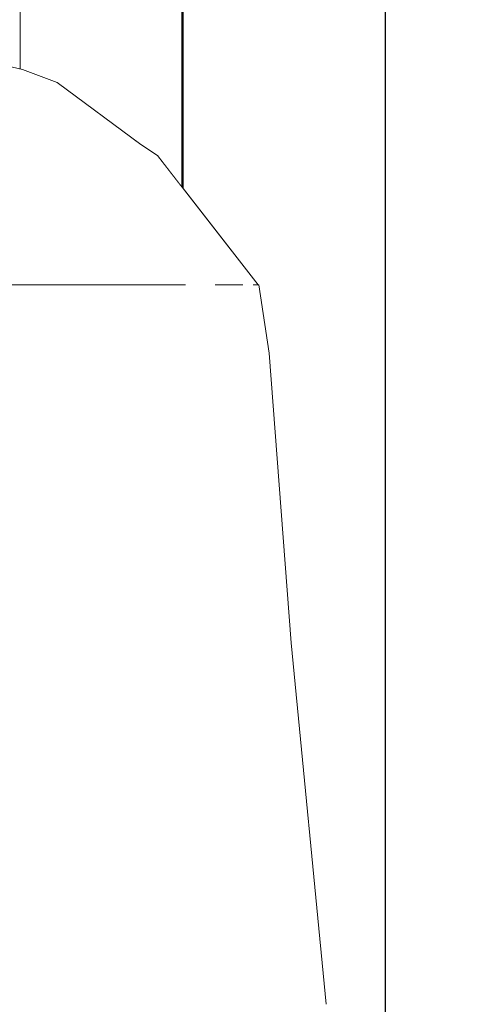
# Model space of a CAD drawing. Header units: millimetres. Extents: x -30280 to 309309, y -17460 to 4378.
# Tile 212 of 256: x 118908 to 119019, y -10675 to -10431. Entities that reach past the tile are written whole.
import ezdxf

# ---------------------------------------------------------------- set-up
doc = ezdxf.new("R2010")
doc.units = ezdxf.units.MM
doc.header["$MEASUREMENT"] = 0
doc.linetypes.add('Wipeout_Contour', pattern=[1000, 0, -1000])
doc.layers.add('P1_PLANTA PRIMERA_3_Nuevo_08_E_Envans secs', color=7, linetype='Continuous')
doc.layers.add('P1_PLANTA PRIMERA_3_Nuevo_09_EI_Mobiliari general', color=7, linetype='Continuous')
doc.layers.add('P1_PLANTA PRIMERA_3_Nuevo_08_E_Envans secs_Pluma_Nº__1', color=7, linetype='Continuous', lineweight=5)
doc.layers.add('P1_PLANTA PRIMERA_3_Nuevo_09_EI_Mobiliari general_Pluma_Nº__1', color=7, linetype='Continuous', lineweight=5)
doc.layers.add('P1_PLANTA PRIMERA_3_Nuevo_08_E_Envans secs_Pluma_Nº__43', color=7, linetype='Continuous', lineweight=5, true_color=0xa4a4a6)

msp = doc.modelspace()

# ---------------------------------------------------------------- wipeouts: each hides what was drawn before it
at = {"color": 254, "linetype": 'Wipeout_Contour', "lineweight": 0, "ltscale": 358069.313625}
msp.add_wipeout([(118908.44, -10443.72), (118890.27, -10439.46), (118897.62, -10442.25)], dxfattribs=at).dxf.layer = 'P1_PLANTA PRIMERA_3_Nuevo_09_EI_Mobiliari general'
at = {"color": 254, "linetype": 'Wipeout_Contour', "lineweight": 0, "ltscale": 358150.920302}
msp.add_wipeout([(118937.72, -10462.24), (118916.99, -10446.96), (118920.31, -10450.72)], dxfattribs=at).dxf.layer = 'P1_PLANTA PRIMERA_3_Nuevo_09_EI_Mobiliari general'
at = {"color": 254, "linetype": 'Wipeout_Contour', "lineweight": 0, "ltscale": 358347.555282}
msp.add_wipeout([(118983.5, -10675.1), (118974.9, -10585.64), (118970.97, -10587.05)], dxfattribs=at).dxf.layer = 'P1_PLANTA PRIMERA_3_Nuevo_09_EI_Mobiliari general'

# ---------------------------------------------------------------- next in the draw order: wipeouts: each hides what was drawn before it
at = {"color": 254, "linetype": 'Wipeout_Contour', "lineweight": 0, "ltscale": 358096.398934}
msp.add_wipeout([(118897.62, -10442.25), (118916.99, -10446.96), (118908.44, -10443.72)], dxfattribs=at).dxf.layer = 'P1_PLANTA PRIMERA_3_Nuevo_09_EI_Mobiliari general'
at = {"color": 254, "linetype": 'Wipeout_Contour', "lineweight": 0, "ltscale": 358307.650215}
msp.add_wipeout([(118965.62, -10516.91), (118974.9, -10585.64), (118969.45, -10513.94)], dxfattribs=at).dxf.layer = 'P1_PLANTA PRIMERA_3_Nuevo_09_EI_Mobiliari general'
at = {"color": 254, "linetype": 'Wipeout_Contour', "lineweight": 0, "ltscale": 358359.715587}
msp.add_wipeout([(118970.97, -10587.05), (118979.38, -10675.1), (118983.5, -10675.1)], dxfattribs=at).dxf.layer = 'P1_PLANTA PRIMERA_3_Nuevo_09_EI_Mobiliari general'

# ---------------------------------------------------------------- next in the draw order: wipeouts: each hides what was drawn before it
at = {"color": 254, "linetype": 'Wipeout_Contour', "lineweight": 0, "ltscale": 358089.062332}
msp.add_wipeout([(118916.99, -10446.96), (118897.62, -10442.25), (118900.48, -10445.48)], dxfattribs=at).dxf.layer = 'P1_PLANTA PRIMERA_3_Nuevo_09_EI_Mobiliari general'
at = {"color": 254, "linetype": 'Wipeout_Contour', "lineweight": 0, "ltscale": 358288.797161}
msp.add_wipeout([(118964.41, -10497.01), (118969.45, -10513.94), (118966.88, -10497.01)], dxfattribs=at).dxf.layer = 'P1_PLANTA PRIMERA_3_Nuevo_09_EI_Mobiliari general'
at = {"color": 254, "linetype": 'Wipeout_Contour', "lineweight": 0, "ltscale": 358323.58131}
msp.add_wipeout([(118979.38, -10675.1), (118970.97, -10587.05), (118955.07, -10588.04)], dxfattribs=at).dxf.layer = 'P1_PLANTA PRIMERA_3_Nuevo_09_EI_Mobiliari general'

# ---------------------------------------------------------------- next in the draw order: wipeouts: each hides what was drawn before it
at = {"color": 254, "linetype": 'Wipeout_Contour', "lineweight": 0, "ltscale": 358323.57404}
msp.add_wipeout([(118955.07, -10588.04), (118962.66, -10675.1), (118979.38, -10675.1)], dxfattribs=at).dxf.layer = 'P1_PLANTA PRIMERA_3_Nuevo_09_EI_Mobiliari general'

# ---------------------------------------------------------------- next in the draw order: wipeouts: each hides what was drawn before it
at = {"color": 254, "linetype": 'Wipeout_Contour', "lineweight": 0, "ltscale": 358315.543061}
msp.add_wipeout([(118974.9, -10585.64), (118965.62, -10516.91), (118970.97, -10587.05)], dxfattribs=at).dxf.layer = 'P1_PLANTA PRIMERA_3_Nuevo_09_EI_Mobiliari general'
at = {"color": 254, "linetype": 'Wipeout_Contour', "lineweight": 0, "ltscale": 358229.078343}
msp.add_wipeout([(118892.86, -10589.21), (118962.66, -10675.1), (118955.07, -10588.04)], dxfattribs=at).dxf.layer = 'P1_PLANTA PRIMERA_3_Nuevo_09_EI_Mobiliari general'

# ---------------------------------------------------------------- next in the draw order: wipeouts: each hides what was drawn before it
at = {"color": 254, "linetype": 'Wipeout_Contour', "lineweight": 0, "ltscale": 358285.052572}
msp.add_wipeout([(118965.62, -10516.91), (118950.45, -10518.97), (118970.97, -10587.05)], dxfattribs=at).dxf.layer = 'P1_PLANTA PRIMERA_3_Nuevo_09_EI_Mobiliari general'
at = {"color": 254, "linetype": 'Wipeout_Contour', "lineweight": 0, "ltscale": 358180.108088}
msp.add_wipeout([(118962.66, -10675.1), (118892.86, -10589.21), (118897.2, -10675.1)], dxfattribs=at).dxf.layer = 'P1_PLANTA PRIMERA_3_Nuevo_09_EI_Mobiliari general'

# ---------------------------------------------------------------- next in the draw order: wipeouts: each hides what was drawn before it
at = {"color": 254, "linetype": 'Wipeout_Contour', "lineweight": 0, "ltscale": 477714.228015}
msp.add_wipeout([(118964.41, -10497.01), (118962.43, -10497.01), (118965.62, -10516.91), (118969.45, -10513.94)], dxfattribs=at).dxf.layer = 'P1_PLANTA PRIMERA_3_Nuevo_09_EI_Mobiliari general'
at = {"color": 254, "linetype": 'Wipeout_Contour', "lineweight": 0, "ltscale": 358281.421392}
msp.add_wipeout([(118970.97, -10587.05), (118950.45, -10518.97), (118955.07, -10588.04)], dxfattribs=at).dxf.layer = 'P1_PLANTA PRIMERA_3_Nuevo_09_EI_Mobiliari general'

# ---------------------------------------------------------------- next in the draw order: wipeouts: each hides what was drawn before it
at = {"color": 254, "linetype": 'Wipeout_Contour', "lineweight": 0, "ltscale": 358268.935859}
msp.add_wipeout([(118965.62, -10516.91), (118962.43, -10497.01), (118952.75, -10497.01)], dxfattribs=at).dxf.layer = 'P1_PLANTA PRIMERA_3_Nuevo_09_EI_Mobiliari general'
at = {"color": 254, "linetype": 'Wipeout_Contour', "lineweight": 0, "ltscale": 358195.452176}
msp.add_wipeout([(118950.45, -10518.97), (118891.27, -10521.44), (118955.07, -10588.04)], dxfattribs=at).dxf.layer = 'P1_PLANTA PRIMERA_3_Nuevo_09_EI_Mobiliari general'

# ---------------------------------------------------------------- next in the draw order: wipeouts: each hides what was drawn before it
at = {"color": 254, "linetype": 'Wipeout_Contour', "lineweight": 0, "ltscale": 477669.21593}
msp.add_wipeout([(118952.75, -10497.01), (118947.19, -10497.01), (118950.45, -10518.97), (118965.62, -10516.91)], dxfattribs=at).dxf.layer = 'P1_PLANTA PRIMERA_3_Nuevo_09_EI_Mobiliari general'
at = {"color": 254, "linetype": 'Wipeout_Contour', "lineweight": 0, "ltscale": 358145.277327}
msp.add_wipeout([(118955.07, -10588.04), (118891.27, -10521.44), (118892.86, -10589.21)], dxfattribs=at).dxf.layer = 'P1_PLANTA PRIMERA_3_Nuevo_09_EI_Mobiliari general'

# ---------------------------------------------------------------- next in the draw order: wipeouts: each hides what was drawn before it
at = {"color": 254, "linetype": 'Wipeout_Contour', "lineweight": 0, "ltscale": 358190.332425}
msp.add_wipeout([(118950.45, -10518.97), (118947.19, -10497.01), (118904.24, -10497.01)], dxfattribs=at).dxf.layer = 'P1_PLANTA PRIMERA_3_Nuevo_09_EI_Mobiliari general'

# ---------------------------------------------------------------- next in the draw order: wipeouts: each hides what was drawn before it
at = {"color": 254, "linetype": 'Wipeout_Contour', "lineweight": 0, "ltscale": 477490.102354}
msp.add_wipeout([(118904.24, -10497.01), (118889.63, -10497.01), (118891.27, -10521.44), (118950.45, -10518.97)], dxfattribs=at).dxf.layer = 'P1_PLANTA PRIMERA_3_Nuevo_09_EI_Mobiliari general'

# ---------------------------------------------------------------- next in the draw order: wipeouts: each hides what was drawn before it
at = {"color": 254, "linetype": 'Wipeout_Contour', "lineweight": 0, "ltscale": 358229.905483}
msp.add_wipeout([(118941.83, -10465.03), (118939.4, -10468.88), (118966.76, -10497.01)], dxfattribs=at).dxf.layer = 'P1_PLANTA PRIMERA_3_Nuevo_09_EI_Mobiliari general'

# ---------------------------------------------------------------- next in the draw order: wipeouts: each hides what was drawn before it
at = {"color": 254, "linetype": 'Wipeout_Contour', "lineweight": 0, "ltscale": 358157.047536}
msp.add_wipeout([(118941.83, -10465.03), (118920.31, -10450.72), (118917.92, -10455.92)], dxfattribs=at).dxf.layer = 'P1_PLANTA PRIMERA_3_Nuevo_09_EI_Mobiliari general'
at = {"color": 254, "linetype": 'Wipeout_Contour', "lineweight": 0, "ltscale": 358254.243121}
msp.add_wipeout([(118939.4, -10468.88), (118964.19, -10497.01), (118966.76, -10497.01)], dxfattribs=at).dxf.layer = 'P1_PLANTA PRIMERA_3_Nuevo_09_EI_Mobiliari general'

# ---------------------------------------------------------------- next in the draw order: wipeouts: each hides what was drawn before it
at = {"color": 254, "linetype": 'Wipeout_Contour', "lineweight": 0, "ltscale": 358111.692505}
msp.add_wipeout([(118900.48, -10445.48), (118920.31, -10450.72), (118916.99, -10446.96)], dxfattribs=at).dxf.layer = 'P1_PLANTA PRIMERA_3_Nuevo_09_EI_Mobiliari general'
at = {"color": 254, "linetype": 'Wipeout_Contour', "lineweight": 0, "ltscale": 358213.76611}
msp.add_wipeout([(118964.19, -10497.01), (118939.4, -10468.88), (118927.84, -10471.84)], dxfattribs=at).dxf.layer = 'P1_PLANTA PRIMERA_3_Nuevo_09_EI_Mobiliari general'

# ---------------------------------------------------------------- next in the draw order: wipeouts: each hides what was drawn before it
at = {"color": 254, "linetype": 'Wipeout_Contour', "lineweight": 0, "ltscale": 358094.242179}
msp.add_wipeout([(118920.31, -10450.72), (118900.48, -10445.48), (118898.42, -10449.95)], dxfattribs=at).dxf.layer = 'P1_PLANTA PRIMERA_3_Nuevo_09_EI_Mobiliari general'
at = {"color": 254, "linetype": 'Wipeout_Contour', "lineweight": 0, "ltscale": 358176.885427}
msp.add_wipeout([(118917.92, -10455.92), (118939.4, -10468.88), (118941.83, -10465.03)], dxfattribs=at).dxf.layer = 'P1_PLANTA PRIMERA_3_Nuevo_09_EI_Mobiliari general'
at = {"color": 254, "linetype": 'Wipeout_Contour', "lineweight": 0, "ltscale": 358227.503205}
msp.add_wipeout([(118927.84, -10471.84), (118950.95, -10497.01), (118964.19, -10497.01)], dxfattribs=at).dxf.layer = 'P1_PLANTA PRIMERA_3_Nuevo_09_EI_Mobiliari general'

# ---------------------------------------------------------------- next in the draw order: wipeouts: each hides what was drawn before it
at = {"color": 254, "linetype": 'Wipeout_Contour', "lineweight": 0, "ltscale": 358143.018379}
msp.add_wipeout([(118939.4, -10468.88), (118917.92, -10455.92), (118907.74, -10459.92)], dxfattribs=at).dxf.layer = 'P1_PLANTA PRIMERA_3_Nuevo_09_EI_Mobiliari general'
at = {"color": 254, "linetype": 'Wipeout_Contour', "lineweight": 0, "ltscale": 358136.525254}
msp.add_wipeout([(118950.95, -10497.01), (118927.84, -10471.84), (118874.9, -10475.37)], dxfattribs=at).dxf.layer = 'P1_PLANTA PRIMERA_3_Nuevo_09_EI_Mobiliari general'

# ---------------------------------------------------------------- next in the draw order: wipeouts: each hides what was drawn before it
at = {"color": 254, "linetype": 'Wipeout_Contour', "lineweight": 0, "ltscale": 358111.668897}
msp.add_wipeout([(118898.42, -10449.95), (118917.92, -10455.92), (118920.31, -10450.72)], dxfattribs=at).dxf.layer = 'P1_PLANTA PRIMERA_3_Nuevo_09_EI_Mobiliari general'
at = {"color": 254, "linetype": 'Wipeout_Contour', "lineweight": 0, "ltscale": 358154.026071}
msp.add_wipeout([(118907.74, -10459.92), (118927.84, -10471.84), (118939.4, -10468.88)], dxfattribs=at).dxf.layer = 'P1_PLANTA PRIMERA_3_Nuevo_09_EI_Mobiliari general'
at = {"color": 254, "linetype": 'Wipeout_Contour', "lineweight": 0, "ltscale": 358101.249468}
msp.add_wipeout([(118874.9, -10475.37), (118889.63, -10497.01), (118950.95, -10497.01)], dxfattribs=at).dxf.layer = 'P1_PLANTA PRIMERA_3_Nuevo_09_EI_Mobiliari general'

# ---------------------------------------------------------------- next in the draw order: wipeouts: each hides what was drawn before it
at = {"color": 254, "linetype": 'Wipeout_Contour', "lineweight": 0, "ltscale": 1313741.533564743}
msp.add_wipeout([(118948.16, -9386.05), (118948.16, -10473.14), (118966.76, -10497.01), (118969.45, -10513.94), (118974.9, -10585.64), (118983.5, -10675.1), (118983.5, -10710.72), (118986.34, -10710.72), (118986.34, -10716.05), (118998.16, -10716.05), (118998.16, -9386.05)], dxfattribs=at).dxf.layer = 'P1_PLANTA PRIMERA_3_Nuevo_08_E_Envans secs'
at = {"color": 254, "linetype": 'Wipeout_Contour', "lineweight": 0, "ltscale": 358081.997181}
msp.add_wipeout([(118917.92, -10455.92), (118898.42, -10449.95), (118889.67, -10453.39)], dxfattribs=at).dxf.layer = 'P1_PLANTA PRIMERA_3_Nuevo_09_EI_Mobiliari general'
at = {"color": 254, "linetype": 'Wipeout_Contour', "lineweight": 0, "ltscale": 358076.411236}
msp.add_wipeout([(118927.84, -10471.84), (118907.74, -10459.92), (118861.94, -10464.67)], dxfattribs=at).dxf.layer = 'P1_PLANTA PRIMERA_3_Nuevo_09_EI_Mobiliari general'

# ---------------------------------------------------------------- next in the draw order: linework, layer by layer
at = {"layer": 'P1_PLANTA PRIMERA_3_Nuevo_09_EI_Mobiliari general_Pluma_Nº__1', "color": 7, "linetype": 'Continuous', "lineweight": 5}
for p, q in [((118947.19, -10497.01), (118948.76, -10497.01)), ((118956.1, -10497.01), (118962.43, -10497.01)), ((118962.43, -10497.01), (118962.9, -10497.01)), ((118965.52, -10497.01), (118966.88, -10497.01)), ((118969.45, -10513.94), (118966.88, -10497.01)), ((118974.9, -10585.64), (118969.45, -10513.94)), ((118983.5, -10675.1), (118974.9, -10585.64))]:
    msp.add_line(p, q, dxfattribs=at)

# ---------------------------------------------------------------- next in the draw order: wipeouts: each hides what was drawn before it
at = {"color": 254, "linetype": 'Wipeout_Contour', "lineweight": 0, "ltscale": 3599631.790124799}
msp.add_wipeout([(119698.16, -9386.05), (118998.2, -9386.05), (118998.2, -10716.05), (119021.04, -10716.05), (119025.12, -10585.44), (119031.74, -10486.48), (119500.15, -10486.48), (119509.5, -10493.75), (119508.92, -10502.58), (119510.3, -10502.58), (119512.21, -10503.46), (119505.13, -10619.5), (119502.46, -10716.05), (119698.16, -10716.05), (119698.16, -10511.05), (119688.14, -10508.37), (119680.82, -10501.05), (119678.14, -10491.05), (119680.82, -10481.05), (119688.14, -10473.73), (119691.07, -10472.94), (119691.07, -10461.05), (119691.07, -10411.05), (119691.07, -10399.16), (119688.14, -10398.37), (119680.82, -10391.05), (119678.14, -10381.05), (119680.82, -10371.05), (119688.14, -10363.73), (119698.14, -10361.05)], dxfattribs=at).dxf.layer = 'P1_PLANTA PRIMERA_3_Nuevo_08_E_Envans secs'
at = {"color": 254, "linetype": 'Wipeout_Contour', "lineweight": 0, "ltscale": 358091.815403}
msp.add_wipeout([(118889.67, -10453.39), (118907.74, -10459.92), (118917.92, -10455.92)], dxfattribs=at).dxf.layer = 'P1_PLANTA PRIMERA_3_Nuevo_09_EI_Mobiliari general'
at = {"color": 254, "linetype": 'Wipeout_Contour', "lineweight": 0, "ltscale": 358045.570368}
msp.add_wipeout([(118861.94, -10464.67), (118874.9, -10475.37), (118927.84, -10471.84)], dxfattribs=at).dxf.layer = 'P1_PLANTA PRIMERA_3_Nuevo_09_EI_Mobiliari general'

# ---------------------------------------------------------------- next in the draw order: linework, layer by layer
at = {"layer": 'P1_PLANTA PRIMERA_3_Nuevo_08_E_Envans secs_Pluma_Nº__1', "color": 7, "linetype": 'Continuous', "lineweight": 5}
msp.add_line((118998.16, -10716.05), (118998.16, -9386.05), dxfattribs=at)
at = {"layer": 'P1_PLANTA PRIMERA_3_Nuevo_08_E_Envans secs_Pluma_Nº__43', "color": 253, "linetype": 'Continuous', "lineweight": 5, "true_color": 0xa4a4a6}
msp.add_line((118998.2, -9386.05), (118998.2, -10716.05), dxfattribs=at)

# ---------------------------------------------------------------- next in the draw order: wipeouts: each hides what was drawn before it
at = {"color": 254, "linetype": 'Wipeout_Contour', "lineweight": 0, "ltscale": 835540.296634}
msp.add_wipeout([(118907.82, -9376.05), (118907.82, -10443.57), (118916.99, -10446.96), (118937.72, -10462.24), (118941.83, -10465.03), (118947.82, -10472.7), (118947.82, -9376.05)], dxfattribs=at).dxf.layer = 'P1_PLANTA PRIMERA_3_Nuevo_08_E_Envans secs'

# ---------------------------------------------------------------- next in the draw order: linework, layer by layer
at = {"layer": 'P1_PLANTA PRIMERA_3_Nuevo_08_E_Envans secs_Pluma_Nº__1', "color": 7, "linetype": 'Continuous', "lineweight": 5}
for p, q in [((118947.82, -10472.7), (118947.82, -9376.05)), ((118948.02, -10472.96), (118948.02, -9376.05)), ((118948.16, -9386.05), (118948.16, -10473.14))]:
    msp.add_line(p, q, dxfattribs=at)
at = {"layer": 'P1_PLANTA PRIMERA_3_Nuevo_09_EI_Mobiliari general_Pluma_Nº__1', "color": 7, "linetype": 'Continuous', "lineweight": 5}
for p, q in [((118937.72, -10462.24), (118916.99, -10446.96)), ((118937.72, -10462.24), (118941.83, -10465.03)), ((118966.76, -10497.01), (118941.83, -10465.03))]:
    msp.add_line(p, q, dxfattribs=at)

# ---------------------------------------------------------------- next in the draw order: wipeouts: each hides what was drawn before it
at = {"color": 254, "linetype": 'Wipeout_Contour', "lineweight": 0, "ltscale": 4517650.119343}
msp.add_wipeout([(118907.82, -9376.05), (117667.21, -9376.05), (117667.21, -10716.05), (117990.22, -10716.05), (117983.78, -10619.5), (117966.69, -10503.46), (117971.3, -10502.58), (117974.63, -10502.58), (117973.22, -10493.75), (117995.8, -10486.48), (118228.96, -10486.48), (118206.84, -10264.95), (118206.95, -10258.51), (118208.58, -10252.52), (118211.62, -10247.37), (118215.84, -10243.42), (118220.98, -10240.93), (118232.14, -10236.05), (118237.83, -10235.2), (118657.32, -10235.2), (118663.18, -10236.05), (118668.81, -10238.53), (118673.83, -10242.48), (118677.89, -10247.63), (118680.72, -10253.63), (118682.12, -10260.06), (118699.73, -10436.38), (118710.25, -10436.54), (118728.98, -10437.06), (118803.05, -10437.06), (118815.95, -10436.73), (118822.56, -10436.54), (118826.03, -10436.47), (118839.72, -10436.12), (118850.46, -10435.98), (118874.19, -10437.9), (118890.27, -10439.46), (118907.82, -10443.57)], dxfattribs=at).dxf.layer = 'P1_PLANTA PRIMERA_3_Nuevo_08_E_Envans secs'

# ---------------------------------------------------------------- next in the draw order: linework, layer by layer
at = {"layer": 'P1_PLANTA PRIMERA_3_Nuevo_08_E_Envans secs_Pluma_Nº__1', "color": 7, "linetype": 'Continuous', "lineweight": 5}
msp.add_line((118907.82, -9376.05), (118907.82, -10443.57), dxfattribs=at)
at = {"layer": 'P1_PLANTA PRIMERA_3_Nuevo_09_EI_Mobiliari general_Pluma_Nº__1', "color": 7, "linetype": 'Continuous', "lineweight": 5}
for p, q in [((118908.44, -10443.72), (118890.27, -10439.46)), ((118908.44, -10443.72), (118916.99, -10446.96)), ((118904.24, -10497.01), (118947.19, -10497.01))]:
    msp.add_line(p, q, dxfattribs=at)

doc.saveas('drawing.dxf')
